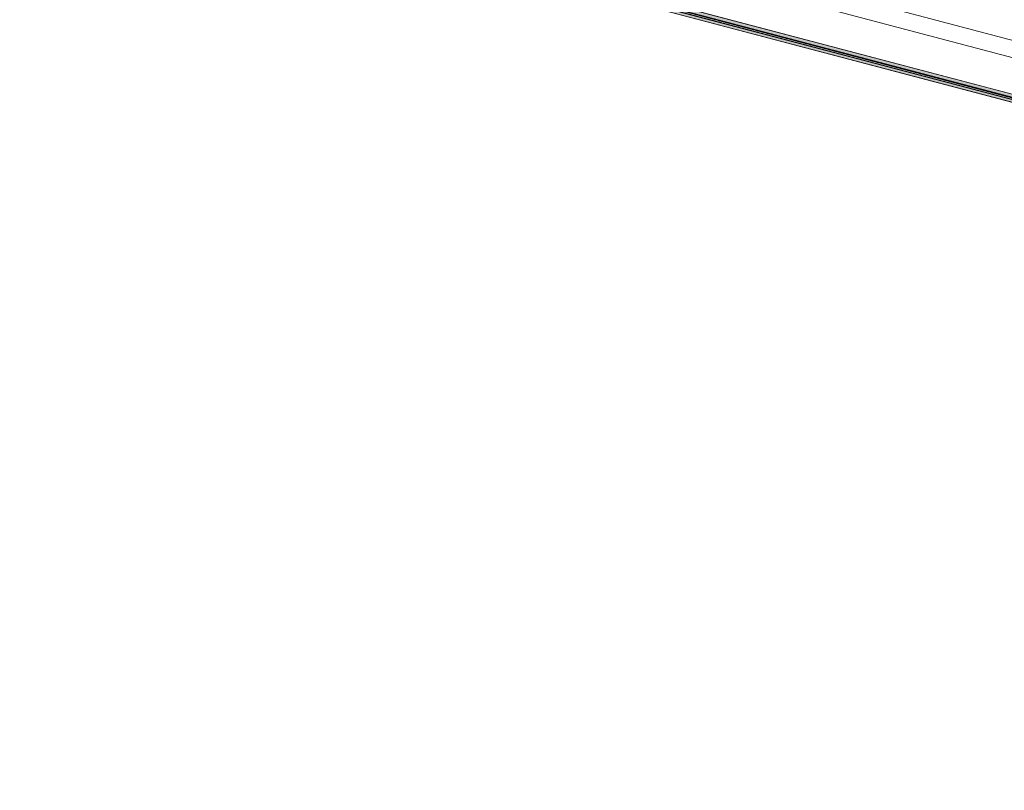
# Model space of a CAD drawing. Header units: millimetres. Extents: x -176726 to 18864891, y -12996033 to 201123.
# Tile 106 of 138: x 206304 to 230113, y -90121 to -71483. Entities that reach past the tile are written whole.
import ezdxf

# ---------------------------------------------------------------- set-up
doc = ezdxf.new("R2010")
doc.units = ezdxf.units.MM
doc.header["$MEASUREMENT"] = 0
doc.layers.add('823-IST- Hala E - belki', color=7, linetype='Continuous')

# ---------------------------------------------------------------- blocks, each defined once
blk = doc.blocks.new('Belka_3_2', base_point=(294044, -87589))
at = {"layer": '823-IST- Hala E - belki', "linetype": 'Continuous', "lineweight": 0, "true_color": 0x666666}
for points in [[(182258, -60687), (293404, -90015), (293405, -90011), (182259, -60683)], [(182258, -60687), (182258, -60687), (293404, -90015), (293404, -90015)], [(182259, -60683), (293405, -90011), (293423, -89942), (182278, -60613)], [(182279, -60609), (182278, -60613), (293423, -89942), (293424, -89938)], [(293391, -90063), (182245, -60735), (182230, -60793), (293376, -90121)]]:
    blk.add_hatch(color=251, dxfattribs=at).paths.add_polyline_path(points)
at = {"layer": '823-IST- Hala E - belki', "color": 254, "linetype": 'Continuous', "lineweight": 0, "true_color": 0xcccccc}
for p, q in [((182258, -60687), (293404, -90015)), ((182258, -60687), (293404, -90015)), ((182259, -60683), (293405, -90011)), ((182278, -60613), (293423, -89942)), ((182279, -60609), (293424, -89938)), ((182230, -60793), (293376, -90121)), ((182245, -60735), (293391, -90063))]:
    blk.add_line(p, q, dxfattribs=at)
at = {"layer": '823-IST- Hala E - belki', "color": 254, "linetype": 'Continuous', "lineweight": 0, "true_color": 0xcccccc, "flags": 128}
for points in [[(293746, -88719), (182600, -59390)], [(293642, -89110), (182497, -59782)], [(293401, -90025), (182256, -60696)], [(293403, -90019), (182257, -60690)], [(293376, -90121), (182230, -60793)], [(293392, -90060), (182246, -60731)], [(293392, -90060), (182246, -60731)], [(293394, -90054), (182248, -60725)]]:
    blk.add_lwpolyline(points, dxfattribs=at)

msp = doc.modelspace()

# ---------------------------------------------------------------- block references
at = {"layer": '823-IST- Hala E - belki', "color": 254, "lineweight": 0, "true_color": 0xcccccc}
msp.add_blockref('Belka_3_2', (294043.94, -87588.88), dxfattribs=at)

doc.saveas('drawing.dxf')
